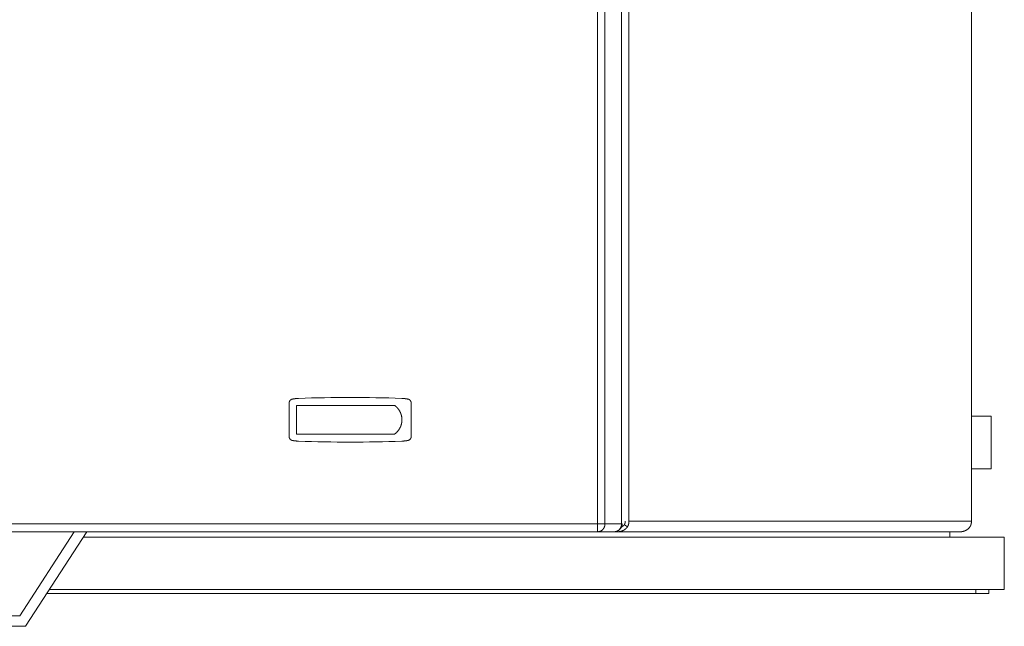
# Model space of a CAD drawing. Extents: x 0 to 59450, y 0 to 42050.
# Tile 226 of 256: x 38082 to 38833, y 30020 to 30482. Entities that reach past the tile are written whole.
import ezdxf

# ---------------------------------------------------------------- set-up
doc = ezdxf.new("R2010")
doc.units = 0
doc.header["$LTSCALE"] = 20
doc.header["$MEASUREMENT"] = 0
doc.layers.get('0').update_dxf_attribs({"linetype": 'CONTINUOUS'})

msp = doc.modelspace()

# ---------------------------------------------------------------- linework, layer by layer
at = {"color": 3, "linetype": 'Continuous', "lineweight": 13}
for p, q in [((38522.841, 30097.504), (38522.841, 30941.504)), ((38528.443, 30097.504), (38528.443, 30941.504)), ((38541.11, 30941.504), (38541.11, 30097.504)), ((38546.739, 30099.504), (38546.739, 30941.504)), ((38807.767, 30649.504), (38807.767, 30099.504)), ((38287.739, 30189.577), (38287.739, 30164.004)), ((38290.157, 30192.52), (38290.076, 30192.503)), ((38294.399, 30193.028), (38294.292, 30193.024)), ((38294.938, 30193.077), (38294.4, 30193.028)), ((38373.54, 30193.077), (38374.078, 30193.028)), ((38378.321, 30192.521), (38378.216, 30192.542)), ((38380.739, 30189.577), (38380.738, 30189.66)), ((38380.739, 30164.004), (38380.739, 30189.577)), ((38293.239, 30165.791), (38293.239, 30187.791)), ((38293.239, 30187.791), (38368.114, 30187.791)), ((38368.113, 30187.792), (38368.371, 30187.592)), ((38373.709, 30176.79), (38373.705, 30176.465)), ((38822.884, 30179.504), (38807.767, 30179.504)), ((38822.884, 30179.504), (38822.884, 30139.504)), ((38287.739, 30164.004), (38287.74, 30163.921)), ((38290.157, 30161.06), (38290.262, 30161.04)), ((38293.239, 30165.791), (38368.114, 30165.791)), ((38294.938, 30160.505), (38294.4, 30160.553)), ((38373.54, 30160.505), (38374.078, 30160.553)), ((38374.079, 30160.553), (38374.186, 30160.558)), ((38380.739, 30164.004), (38380.738, 30163.921)), ((38807.767, 30139.504), (38822.884, 30139.504)), ((38807.767, 30099.504), (38546.739, 30099.504)), ((38807.765, 30099.505), (38807.764, 30099.357)), ((36780.239, 30097.504), (38522.841, 30097.504)), ((38522.841, 30097.504), (38528.443, 30097.504)), ((38522.841, 30091.504), (38522.841, 30097.504)), ((38528.442, 30097.504), (38528.436, 30097.218)), ((38541.11, 30097.504), (38528.443, 30097.504)), ((38538.17, 30091.504), (38538.17, 30092.126)), ((38541.023, 30095.139), (38541.086, 30095.17)), ((38541.11, 30097.504), (38541.509, 30097.504)), ((38545.598, 30095.254), (38543.225, 30096.848)), ((38543.226, 30096.848), (38543.275, 30096.932)), ((38545.597, 30095.256), (38545.669, 30095.381)), ((38806.627, 30095.256), (38806.492, 30095.078)), ((38522.841, 30091.504), (36780.239, 30091.504)), ((38082.382, 30027.504), (38123.944, 30091.504)), ((38133.483, 30091.504), (38086.726, 30019.504)), ((38832.795, 30087.504), (38130.885, 30087.504)), ((38535.509, 30091.504), (38522.841, 30091.504)), ((38535.509, 30091.503), (38535.795, 30091.51)), ((38535.509, 30091.503), (38535.776, 30091.51)), ((38535.509, 30091.504), (38538.17, 30091.504)), ((38538.17, 30091.504), (38799.197, 30091.504)), ((38538.171, 30091.503), (38538.389, 30091.506)), ((38791.175, 30087.505), (38791.175, 30091.505)), ((38832.795, 30047.504), (38832.795, 30087.504)), ((38832.795, 30047.504), (38104.909, 30047.504)), ((38810.97, 30044.504), (38810.97, 30047.504)), ((38820.97, 30044.504), (38820.97, 30047.504)), ((38810.97, 30044.504), (38102.959, 30044.504)), ((38820.97, 30044.504), (38810.97, 30044.504)), ((37983.376, 30027.504), (38082.382, 30027.504)), ((38086.726, 30019.504), (37983.376, 30019.504))]:
    msp.add_line(p, q, dxfattribs=at)
for centre, radius, start, end in [((38293.876, 30189.382), 6.14, 176.432268, 178.179164), ((38290.041, 30189.678), 2.295, 174.281267, 177.844932), ((38290.35, 30189.653), 2.604, 172.359244, 174.401394), ((38296.27, 30188.569), 8.621, 169.971781, 170.452641), ((38290.927, 30189.514), 3.195, 168.548651, 169.98326), ((38290.335, 30189.672), 2.583, 167.46879, 169.357002), ((38290.764, 30189.571), 3.024, 165.794067, 167.369877), ((38291.024, 30189.492), 3.296, 164.149137, 165.57366), ((38290.833, 30189.545), 3.098, 162.604827, 164.129807), ((38290.759, 30189.576), 3.018, 161.174965, 162.744202), ((38290.813, 30189.55), 3.077, 159.502029, 161.041103), ((38290.832, 30189.549), 3.096, 158.078799, 159.607032), ((38290.805, 30189.553), 3.069, 156.422601, 157.963955), ((38290.789, 30189.565), 3.05, 154.959364, 156.509135), ((38290.781, 30189.565), 3.042, 153.341731, 154.895247), ((38290.774, 30189.571), 3.033, 151.81721, 153.376766), ((38290.752, 30189.579), 3.01, 150.194343, 151.763943), ((38290.737, 30189.591), 2.992, 148.663939, 150.242879), ((38290.72, 30189.599), 2.972, 147.03782, 148.627335), ((38290.702, 30189.616), 2.949, 145.528324, 147.130098), ((38290.674, 30189.63), 2.917, 143.822745, 145.441357), ((38290.662, 30189.641), 2.901, 142.233526, 143.859677), ((38290.663, 30189.639), 2.903, 140.592283, 142.218417), ((38290.673, 30189.631), 2.916, 138.966588, 140.5852), ((38290.697, 30189.609), 2.949, 137.346194, 138.948035), ((38290.712, 30189.596), 2.968, 135.779995, 137.369495), ((38290.726, 30189.576), 2.992, 134.112368, 135.691077), ((38290.736, 30189.567), 3.006, 132.542054, 134.111721), ((38290.75, 30189.547), 3.03, 130.928308, 132.4887), ((38290.762, 30189.539), 3.044, 129.455636, 131.008926), ((38290.764, 30189.526), 3.055, 127.777892, 129.324737), ((38290.775, 30189.521), 3.066, 126.348761, 127.890946), ((38290.776, 30189.512), 3.074, 124.711998, 126.250364), ((38290.779, 30189.507), 3.08, 123.172202, 124.708329), ((38290.778, 30189.505), 3.081, 121.61315, 123.148206), ((38290.781, 30189.508), 3.08, 120.148483, 121.683776), ((38290.776, 30189.504), 3.081, 118.49486, 120.031827), ((38290.776, 30189.514), 3.071, 117.03721, 118.576873), ((38290.771, 30189.519), 3.065, 115.451815, 116.995834), ((38290.767, 30189.53), 3.053, 113.927846, 115.477014), ((38290.759, 30189.543), 3.038, 112.338345, 113.894743), ((38290.757, 30189.555), 3.027, 110.813494, 112.377127), ((38290.748, 30189.57), 3.009, 109.185125, 110.757373), ((38290.743, 30189.591), 2.987, 107.643454, 109.226443), ((38290.733, 30189.621), 2.956, 106.032379, 107.632076), ((38290.73, 30189.633), 2.944, 104.446152, 106.051904), ((38290.732, 30189.617), 2.959, 102.799529, 104.397201), ((38296.039, 30162.79), 30.306, 92.081634, 101.19195), ((38301.686, 30132.836), 60.788, 100.704332, 100.932813), ((38294.676, 30170.297), 22.677, 100.414362, 100.881998), ((38295.138, 30167.842), 25.175, 100.163762, 100.437407), ((38304.124, 30115.517), 78.266, 99.810573, 99.879078), ((38295.961, 30162.793), 30.29, 99.637494, 99.833254), ((38295.054, 30168.519), 24.494, 99.529841, 99.787766), ((38295.683, 30164.683), 28.381, 99.283589, 99.50131), ((38296.012, 30162.472), 30.616, 99.025325, 99.223586), ((38295.73, 30164.346), 28.721, 98.843864, 99.056723), ((38295.593, 30165.116), 27.939, 98.587519, 98.807218), ((38295.686, 30164.718), 28.346, 98.438527, 98.65478), ((38295.68, 30164.619), 28.444, 98.181822, 98.396987), ((38295.64, 30164.855), 28.204, 97.95328, 98.17056), ((38295.619, 30165.032), 28.026, 97.740378, 97.958925), ((38295.638, 30165.104), 27.957, 97.580805, 97.79981), ((38295.603, 30165.167), 27.89, 97.307744, 97.527342), ((38295.59, 30165.274), 27.782, 97.08784, 97.308389), ((38295.58, 30165.386), 27.67, 96.874729, 97.096072), ((38295.545, 30165.474), 27.578, 96.601887, 96.824047), ((38295.563, 30165.578), 27.477, 96.441822, 96.664726), ((38295.555, 30165.67), 27.385, 96.222392, 96.44616), ((38295.523, 30165.774), 27.278, 95.955654, 96.180187), ((38295.517, 30165.863), 27.189, 95.736486, 95.961877), ((38295.513, 30165.965), 27.087, 95.522863, 95.749019), ((38295.508, 30166.078), 26.974, 95.309031, 95.536055), ((38295.505, 30166.154), 26.898, 95.090233, 95.318027), ((38295.477, 30166.266), 26.784, 94.822904, 95.051572), ((38295.476, 30166.34), 26.711, 94.604437, 94.833878), ((38295.475, 30166.449), 26.602, 94.390398, 94.620711), ((38295.45, 30166.547), 26.502, 94.122826, 94.353923), ((38295.451, 30166.633), 26.416, 93.904738, 94.136738), ((38295.453, 30166.726), 26.324, 93.690569, 93.923324), ((38295.431, 30166.798), 26.25, 93.419474, 93.653032), ((38295.458, 30166.929), 26.121, 93.261826, 93.496277), ((38295.411, 30167.046), 26.002, 92.937187, 93.172858), ((38295.443, 30167.091), 25.959, 92.776498, 93.012527), ((38295.431, 30167.026), 26.023, 92.506637, 92.742248), ((38334.239, 29111.791), 1082, 87.918425, 92.081575), ((38372.439, 30162.791), 30.306, 78.808052, 87.918442), ((38371.714, 30139.252), 53.829, 87.223332, 87.481409), ((38373.414, 30172.924), 20.114, 86.887829, 87.41518), ((38373.286, 30170.412), 22.628, 86.604542, 86.908873), ((38369.821, 30118.707), 74.45, 86.227275, 86.299308), ((38372.923, 30165.317), 27.737, 86.071631, 86.285494), ((38373.312, 30170.608), 22.431, 85.854994, 86.13666), ((38373.035, 30166.749), 26.3, 85.626551, 85.861396), ((38372.847, 30164.363), 28.694, 85.404256, 85.615969), ((38372.97, 30166.029), 27.022, 85.154505, 85.380665), ((38373.035, 30166.587), 26.461, 84.960508, 85.192617), ((38372.959, 30166.004), 27.049, 84.682606, 84.909133), ((38372.933, 30165.688), 27.366, 84.465572, 84.689342), ((38372.943, 30165.769), 27.284, 84.246635, 84.470948), ((38372.945, 30165.709), 27.343, 84.038758, 84.262879), ((38372.933, 30165.569), 27.484, 83.820655, 84.043504), ((38372.898, 30165.444), 27.613, 83.554761, 83.776687), ((38372.916, 30165.366), 27.687, 83.389384, 83.610575), ((38372.882, 30165.292), 27.766, 83.117266, 83.337748), ((38372.871, 30165.142), 27.915, 82.911311, 83.130913), ((38372.861, 30165.085), 27.973, 82.685746, 82.904586), ((38372.848, 30164.939), 28.119, 82.480366, 82.698376), ((38372.836, 30164.883), 28.176, 82.254198, 82.47147), ((38372.796, 30164.735), 28.329, 81.996404, 82.21284), ((38372.809, 30164.677), 28.384, 81.82271, 82.03841), ((38372.792, 30164.554), 28.508, 81.610884, 81.82576), ((38372.777, 30164.443), 28.621, 81.399239, 81.613386), ((38372.732, 30164.345), 28.725, 81.126808, 81.340137), ((38372.742, 30164.259), 28.808, 80.96008, 81.172688), ((38372.723, 30164.161), 28.907, 80.740289, 80.952093), ((38372.704, 30164.047), 29.023, 80.529038, 80.740122), ((38372.682, 30163.917), 29.154, 80.318095, 80.528359), ((38372.662, 30163.833), 29.241, 80.09824, 80.307821), ((38372.641, 30163.743), 29.334, 79.878278, 80.087139), ((38372.644, 30163.641), 29.433, 79.710985, 79.919053), ((38372.584, 30163.473), 29.609, 79.447934, 79.654936), ((38372.598, 30163.436), 29.643, 79.280296, 79.486977), ((38372.601, 30163.49), 29.589, 79.059549, 79.26656), ((38376.936, 30186.539), 6.14, 75.21651, 76.963406), ((38377.974, 30190.242), 2.295, 73.110918, 76.674583), ((38377.888, 30189.947), 2.603, 71.149535, 73.191685), ((38375.677, 30184.342), 8.626, 68.79593, 69.276791), ((38377.644, 30189.406), 3.194, 67.40145, 68.836059), ((38377.909, 30189.956), 2.584, 66.254877, 68.14309), ((38377.729, 30189.551), 3.026, 64.648501, 66.224311), ((38377.598, 30189.316), 3.295, 62.910336, 64.33486), ((38377.692, 30189.492), 3.096, 61.459537, 62.984517), ((38377.729, 30189.555), 3.023, 59.925491, 61.494729), ((38377.701, 30189.511), 3.075, 58.349968, 59.889042), ((38377.692, 30189.497), 3.091, 56.81799, 58.346223), ((38377.705, 30189.515), 3.069, 55.289057, 56.830411), ((38377.715, 30189.53), 3.051, 53.743934, 55.293704), ((38377.716, 30189.539), 3.044, 52.103389, 53.656905), ((38377.73, 30189.545), 3.03, 50.668908, 52.228464), ((38377.736, 30189.563), 3.012, 48.982919, 50.552519), ((38377.752, 30189.573), 2.994, 47.502026, 49.080966), ((38377.768, 30189.594), 2.968, 45.878355, 47.467869), ((38377.782, 30189.607), 2.949, 44.29739, 45.899165), ((38377.805, 30189.633), 2.915, 42.615949, 44.234561), ((38377.814, 30189.638), 2.904, 41.03981, 42.665961), ((38377.815, 30189.639), 2.903, 39.411039, 41.037173), ((38377.804, 30189.631), 2.917, 37.785344, 39.403956), ((38377.781, 30189.615), 2.945, 36.152479, 37.754319), ((38377.76, 30189.599), 2.971, 34.573199, 36.162699), ((38377.74, 30189.592), 2.992, 32.881434, 34.460144), ((38377.726, 30189.579), 3.01, 31.382589, 32.952256), ((38377.71, 30189.573), 3.027, 29.766395, 31.326787), ((38377.699, 30189.564), 3.041, 28.244212, 29.797502), ((38377.682, 30189.559), 3.058, 26.62959, 28.176434), ((38377.677, 30189.556), 3.064, 25.110419, 26.652604), ((38377.668, 30189.556), 3.072, 23.496568, 25.034933), ((38377.664, 30189.549), 3.079, 22.038658, 23.574785), ((38377.659, 30189.554), 3.082, 20.389557, 21.924612), ((38377.658, 30189.548), 3.085, 18.960787, 20.49608), ((38377.666, 30189.556), 3.075, 17.314962, 18.851929), ((38377.666, 30189.554), 3.075, 15.823162, 17.362825), ((38377.678, 30189.558), 3.062, 14.2578, 15.801819), ((38377.686, 30189.559), 3.055, 12.740038, 14.289207), ((38377.7, 30189.562), 3.04, 11.1712, 12.727597), ((38377.715, 30189.565), 3.025, 9.616144, 11.179776), ((38377.73, 30189.57), 3.009, 7.991694, 9.563941), ((38377.751, 30189.571), 2.988, 6.445428, 8.028416), ((38377.784, 30189.576), 2.955, 4.834728, 6.434425), ((38377.795, 30189.576), 2.944, 3.228315, 4.834066), ((38377.781, 30189.576), 2.958, 1.633382, 3.231054), ((38359.235, 30176.016), 14.748, 50.45508, 51.719335), ((38359.32, 30176.142), 14.596, 49.123363, 50.397702), ((38359.366, 30176.188), 14.531, 47.864173, 49.141871), ((38359.365, 30176.199), 14.523, 46.556899, 47.831915), ((38359.39, 30176.217), 14.493, 45.304488, 46.579659), ((38359.413, 30176.247), 14.456, 44.009663, 45.285477), ((38359.44, 30176.272), 14.419, 42.734998, 44.012011), ((38359.46, 30176.3), 14.385, 41.429453, 42.706963), ((38359.491, 30176.321), 14.348, 40.169472, 41.448386), ((38359.51, 30176.349), 14.316, 38.85359, 40.133631), ((38359.547, 30176.372), 14.272, 37.592902, 38.874749), ((38359.568, 30176.403), 14.236, 36.264093, 37.547569), ((38359.607, 30176.424), 14.193, 35.003599, 36.289261), ((38359.631, 30176.448), 14.159, 33.690294, 34.978118), ((38359.671, 30176.475), 14.111, 32.399828, 33.690232), ((38359.697, 30176.502), 14.075, 31.072026, 32.365138), ((38359.738, 30176.52), 14.03, 29.795554, 31.091597), ((38359.771, 30176.545), 13.99, 28.476936, 29.77613), ((38359.808, 30176.565), 13.947, 27.174588, 28.477157), ((38359.845, 30176.596), 13.9, 25.822894, 27.129347), ((38359.884, 30176.607), 13.861, 24.543336, 25.853136), ((38359.917, 30176.635), 13.819, 23.180967, 24.494204), ((38359.958, 30176.647), 13.776, 21.884343, 23.20241), ((38360.021, 30176.683), 13.704, 20.51779, 21.842802), ((38360.027, 30176.678), 13.701, 19.218337, 20.544037), ((38359.988, 30176.674), 13.738, 17.859601, 19.181755), ((38360.125, 30176.72), 13.594, 16.515934, 17.854056), ((38360.404, 30176.813), 13.3, 15.101532, 16.472778), ((38360.105, 30176.714), 13.615, 13.841491, 15.176926), ((38359.257, 30176.51), 14.487, 12.571252, 13.820456), ((38360.426, 30176.816), 13.279, 10.994243, 12.380883), ((38360.319, 30176.807), 13.392, 347.549961, 348.913461), ((38362.334, 30177.202), 11.333, 9.252602, 10.918486), ((38360.344, 30176.795), 13.365, 348.94168, 350.310607), ((38359.65, 30176.603), 14.079, 8.640438, 9.901039), ((38360.36, 30176.795), 13.35, 350.299298, 351.671608), ((38335.354, 30172.846), 38.664, 8.320907, 8.736584), ((38360.369, 30176.79), 13.341, 351.690065, 353.066294), ((38362.178, 30177.115), 11.509, 4.815473, 6.615175), ((38360.385, 30176.795), 13.325, 353.034434, 354.415226), ((38363.412, 30177.198), 10.273, 1.813494, 4.932664), ((38360.437, 30176.78), 13.272, 354.458639, 355.848551), ((38360.374, 30176.794), 13.336, 355.807696, 357.194642), ((38345.948, 30176.037), 27.771, 1.553174, 3.06797), ((38360.192, 30176.787), 13.517, 357.260317, 358.632441), ((38361.688, 30174.992), 11.192, 308.690256, 311.568186), ((38360.861, 30175.958), 12.464, 311.466637, 313.137984), ((38340.831, 30195.744), 40.613, 314.671727, 315.069861), ((38358.899, 30177.749), 15.112, 314.993718, 316.175808), ((38361.122, 30175.788), 12.151, 315.587699, 317.15063), ((38359.66, 30177.131), 14.137, 317.190257, 318.500765), ((38358.739, 30177.877), 15.32, 318.69512, 319.883187), ((38359.486, 30177.248), 14.344, 319.881238, 321.155906), ((38359.807, 30177.012), 13.946, 321.082992, 322.397348), ((38359.624, 30177.142), 14.17, 322.431096, 323.721376), ((38359.576, 30177.174), 14.228, 323.731468, 325.013206), ((38359.676, 30177.101), 14.104, 325.024361, 326.316656), ((38359.744, 30177.063), 14.026, 326.290634, 327.589087), ((38359.755, 30177.044), 14.007, 327.631741, 328.931096), ((38359.796, 30177.029), 13.965, 328.896401, 330.198147), ((38359.835, 30177), 13.916, 330.220419, 331.526515), ((38359.883, 30176.979), 13.864, 331.510703, 332.820678), ((38359.92, 30176.95), 13.817, 332.858855, 334.172781), ((38359.959, 30176.939), 13.777, 334.142891, 335.460636), ((38360.004, 30176.907), 13.724, 335.501252, 336.823577), ((38360.042, 30176.901), 13.686, 336.786472, 338.112909), ((38360.086, 30176.874), 13.635, 338.147534, 339.478806), ((38360.121, 30176.868), 13.6, 339.451072, 340.786554), ((38360.163, 30176.847), 13.554, 340.814776, 342.155347), ((38360.199, 30176.841), 13.518, 342.131922, 343.476746), ((38360.237, 30176.824), 13.476, 343.498539, 344.848606), ((38360.263, 30176.819), 13.45, 344.84077, 346.194998), ((38360.296, 30176.807), 13.415, 346.209632, 347.56907), ((38290.7, 30164.006), 2.961, 181.630434, 183.228113), ((38290.683, 30164.005), 2.944, 183.228311, 184.83407), ((38290.694, 30164.006), 2.955, 184.834725, 186.434428), ((38290.727, 30164.01), 2.988, 186.445425, 188.028419), ((38290.748, 30164.011), 3.009, 187.991692, 189.563943), ((38290.763, 30164.016), 3.025, 189.616142, 191.179777), ((38290.775, 30164.019), 3.037, 191.185579, 192.741978), ((38290.792, 30164.023), 3.055, 192.740038, 194.289207), ((38290.804, 30164.023), 3.066, 194.239816, 195.783836), ((38290.809, 30164.028), 3.072, 195.842984, 197.382647), ((38290.816, 30164.025), 3.078, 197.293423, 198.830389), ((38290.816, 30164.034), 3.081, 198.984216, 200.519507), ((38290.819, 30164.027), 3.082, 200.389558, 201.924611), ((38290.815, 30164.032), 3.079, 202.038659, 203.574784), ((38290.814, 30164.025), 3.076, 203.468055, 205.006417), ((38290.801, 30164.026), 3.064, 205.11042, 206.652602), ((38290.792, 30164.022), 3.055, 206.661565, 208.208406), ((38290.783, 30164.017), 3.045, 208.210538, 209.763825), ((38290.768, 30164.009), 3.027, 209.766396, 211.326785), ((38290.752, 30164.002), 3.01, 211.382591, 212.952254), ((38290.735, 30163.989), 2.989, 212.920012, 214.498719), ((38290.718, 30163.982), 2.971, 214.5732, 216.162698), ((38290.701, 30163.967), 2.948, 216.110688, 217.712527), ((38290.674, 30163.95), 2.917, 217.785344, 219.403956), ((38290.663, 30163.942), 2.903, 219.411039, 221.037173), ((38290.661, 30163.943), 2.902, 221.086228, 222.71238), ((38290.673, 30163.948), 2.915, 222.615949, 224.234561), ((38290.696, 30163.975), 2.949, 224.297389, 225.899165), ((38290.713, 30163.987), 2.971, 225.827778, 227.417295), ((38290.726, 30164.008), 2.994, 227.502025, 229.080968), ((38290.738, 30164.018), 3.01, 229.035964, 230.605568), ((38290.752, 30164.036), 3.032, 230.614618, 232.174177), ((38290.758, 30164.042), 3.041, 232.158791, 233.71231), ((38290.763, 30164.051), 3.051, 233.743932, 235.293706), ((38290.777, 30164.066), 3.071, 235.231525, 236.772883), ((38290.786, 30164.084), 3.091, 236.817988, 238.346224), ((38290.777, 30164.071), 3.075, 238.349967, 239.889043), ((38290.746, 30164.026), 3.021, 239.985889, 241.555129), ((38290.789, 30164.089), 3.098, 241.398047, 242.923029), ((38290.876, 30164.265), 3.294, 242.973021, 244.397546), ((38290.752, 30164.03), 3.028, 244.585924, 246.161734), ((38290.566, 30163.626), 2.583, 246.316933, 248.205145), ((38290.834, 30164.176), 3.194, 247.40145, 248.836058), ((38292.813, 30169.239), 8.63, 248.722058, 249.202919), ((38290.587, 30163.634), 2.602, 251.20836, 253.250507), ((38290.506, 30163.339), 2.296, 253.072176, 256.63583), ((38291.538, 30167.043), 6.139, 255.246228, 256.993118), ((38296.039, 30190.79), 30.306, 258.80805, 267.91845), ((38295.852, 30189.957), 29.453, 259.059069, 259.26704), ((38295.883, 30189.985), 29.485, 259.217238, 259.424868), ((38295.842, 30189.949), 29.443, 259.490469, 259.698414), ((38295.838, 30189.809), 29.305, 259.657761, 259.866773), ((38295.814, 30189.709), 29.202, 259.877806, 260.087611), ((38295.794, 30189.592), 29.083, 260.088646, 260.299169), ((38295.774, 30189.509), 28.998, 260.308708, 260.519911), ((38295.78, 30189.408), 28.9, 260.475707, 260.687728), ((38295.735, 30189.295), 28.78, 260.739822, 260.95256), ((38295.716, 30189.198), 28.682, 260.959614, 261.173154), ((38295.727, 30189.114), 28.6, 261.126344, 261.340601), ((38295.683, 30188.99), 28.471, 261.390857, 261.605931), ((38295.668, 30188.906), 28.386, 261.610422, 261.826222), ((38295.679, 30188.811), 28.294, 261.776737, 261.993358), ((38295.64, 30188.702), 28.18, 262.041671, 262.259025), ((38295.626, 30188.581), 28.058, 262.253741, 262.471927), ((38295.615, 30188.5), 27.976, 262.472996, 262.691918), ((38295.603, 30188.408), 27.883, 262.692011, 262.91176), ((38295.593, 30188.299), 27.775, 262.904346, 263.124853), ((38295.582, 30188.203), 27.678, 263.123133, 263.344517), ((38295.575, 30188.104), 27.578, 263.335682, 263.55777), ((38295.542, 30188.027), 27.499, 263.607563, 263.830384), ((38295.534, 30187.904), 27.375, 263.82021, 264.043949), ((38295.547, 30187.764), 27.238, 263.985029, 264.210038), ((38295.524, 30187.731), 27.203, 264.251462, 264.476656), ((38295.51, 30187.788), 27.257, 264.518509, 264.743151), ((38295.509, 30187.474), 26.945, 264.682169, 264.909571), ((38295.434, 30186.894), 26.36, 264.960064, 265.193061), ((38295.5, 30187.45), 26.92, 265.154076, 265.381093), ((38295.623, 30189.139), 28.613, 265.408085, 265.620592), ((38295.436, 30186.71), 26.178, 265.622165, 265.857885), ((38295.14, 30182.911), 22.367, 265.909889, 266.192595), ((38295.549, 30188.165), 27.636, 266.071242, 266.285883), ((38298.64, 30234.694), 74.269, 266.231134, 266.303419), ((38295.169, 30183.088), 22.546, 266.651589, 266.957019), ((38295.06, 30180.598), 20.054, 266.888434, 267.417649), ((38296.756, 30214.19), 53.688, 267.225069, 267.484034), ((38334.239, 31241.791), 1082, 267.91842, 272.08158), ((38349.312, 30189.469), 30.235, 308.448237, 309.846458), ((38372.439, 30190.791), 30.306, 272.0816, 281.19195), ((38373.076, 30186.444), 25.91, 272.455153, 272.691566), ((38373.064, 30186.405), 25.871, 272.722591, 272.959407), ((38373.048, 30186.426), 25.894, 272.993199, 273.229646), ((38373.049, 30186.567), 26.034, 273.207925, 273.443149), ((38373.053, 30186.673), 26.139, 273.422396, 273.656722), ((38373.056, 30186.77), 26.236, 273.636724, 273.87024), ((38373.033, 30186.838), 26.306, 273.90812, 274.140875), ((38373.009, 30186.949), 26.418, 274.175902, 274.407749), ((38373.035, 30187.047), 26.514, 274.336606, 274.567661), ((38373.009, 30187.157), 26.625, 274.604069, 274.834246), ((38373.008, 30187.231), 26.699, 274.822538, 275.051937), ((38372.98, 30187.317), 26.788, 275.094734, 275.323254), ((38373.003, 30187.443), 26.911, 275.250286, 275.478029), ((38372.974, 30187.506), 26.977, 275.527773, 275.754644), ((38372.97, 30187.634), 27.104, 275.736132, 275.962231), ((38372.938, 30187.723), 27.196, 276.008595, 276.233831), ((38372.958, 30187.827), 27.297, 276.168794, 276.393259), ((38372.924, 30187.919), 27.392, 276.441476, 276.665072), ((38372.917, 30187.997), 27.471, 276.661069, 276.883916), ((38372.934, 30188.137), 27.608, 276.814716, 277.036739), ((38372.899, 30188.197), 27.672, 277.094221, 277.315447), ((38372.859, 30188.356), 27.834, 277.353592, 277.573861), ((38372.877, 30188.393), 27.869, 277.527331, 277.747002), ((38372.871, 30188.492), 27.967, 277.732734, 277.951943), ((38372.849, 30188.616), 28.093, 277.960472, 278.178408), ((38372.784, 30188.905), 28.389, 278.226796, 278.442608), ((38372.831, 30188.779), 28.258, 278.385238, 278.602138), ((38372.872, 30188.383), 27.86, 278.64005, 278.860406), ((38372.761, 30189.151), 28.636, 278.843548, 279.057039), ((38372.451, 30191.049), 30.559, 279.069806, 279.268652), ((38372.835, 30188.79), 28.267, 279.239475, 279.45784), ((38373.437, 30185.013), 24.443, 279.520747, 279.779439), ((38372.503, 30190.731), 30.236, 279.682363, 279.878692), ((38364.39, 30237.862), 78.061, 279.810483, 279.879168), ((38373.354, 30185.666), 25.101, 280.163357, 280.437812), ((38373.802, 30183.231), 22.625, 280.438361, 280.907373), ((38366.825, 30220.601), 60.64, 280.699572, 280.928705), ((38376.94, 30167.042), 6.139, 283.006879, 284.753775), ((38377.972, 30163.339), 2.296, 283.364165, 286.92783), ((38377.891, 30163.634), 2.602, 286.749491, 288.791641), ((38375.665, 30169.239), 8.63, 290.797081, 291.277941), ((38377.644, 30164.176), 3.194, 291.163941, 292.59855), ((38377.912, 30163.626), 2.583, 291.794855, 293.683068), ((38377.726, 30164.03), 3.028, 293.838266, 295.414076), ((38377.602, 30164.265), 3.294, 295.602455, 297.026978), ((38377.689, 30164.089), 3.098, 297.076972, 298.601952), ((38377.733, 30164.026), 3.021, 298.444872, 300.01411), ((38377.701, 30164.071), 3.075, 300.110958, 301.650032), ((38377.692, 30164.084), 3.091, 301.653777, 303.18201), ((38377.701, 30164.066), 3.071, 303.227119, 304.768473), ((38377.715, 30164.051), 3.051, 304.706296, 306.256066), ((38377.72, 30164.042), 3.041, 306.287692, 307.841208), ((38377.726, 30164.036), 3.032, 307.825824, 309.38538), ((38377.74, 30164.018), 3.01, 309.394434, 310.964034), ((38377.752, 30164.008), 2.994, 310.919034, 312.497974), ((38377.765, 30163.987), 2.971, 312.582706, 314.17222), ((38377.782, 30163.975), 2.949, 314.100835, 315.70261), ((38377.805, 30163.948), 2.915, 315.765439, 317.384051), ((38377.817, 30163.943), 2.902, 317.287621, 318.913772), ((38377.815, 30163.942), 2.903, 318.962827, 320.588961), ((38377.804, 30163.95), 2.917, 320.596044, 322.214656), ((38377.777, 30163.967), 2.948, 322.287472, 323.889313), ((38377.76, 30163.982), 2.971, 323.837301, 325.426801), ((38377.743, 30163.989), 2.989, 325.50128, 327.079989), ((38377.726, 30164.002), 3.01, 327.047744, 328.617411), ((38377.71, 30164.009), 3.027, 328.673213, 330.233605), ((38377.695, 30164.017), 3.045, 330.236174, 331.789463), ((38377.686, 30164.022), 3.055, 331.791592, 333.338437), ((38377.677, 30164.026), 3.064, 333.347396, 334.889581), ((38377.665, 30164.025), 3.076, 334.993581, 336.531947), ((38377.664, 30164.032), 3.079, 336.425215, 337.961342), ((38377.659, 30164.027), 3.082, 338.075388, 339.610443), ((38377.662, 30164.034), 3.081, 339.480492, 341.015785), ((38377.662, 30164.025), 3.078, 341.16961, 342.706577), ((38377.67, 30164.028), 3.072, 342.617353, 344.157017), ((38377.674, 30164.023), 3.066, 344.216164, 345.760184), ((38377.686, 30164.023), 3.055, 345.710794, 347.259962), ((38377.703, 30164.019), 3.037, 347.258023, 348.81442), ((38377.715, 30164.016), 3.025, 348.820224, 350.383856), ((38377.73, 30164.011), 3.009, 350.436059, 352.008306), ((38377.751, 30164.01), 2.988, 351.971584, 353.554572), ((38377.784, 30164.006), 2.955, 353.565575, 355.165272), ((38377.795, 30164.005), 2.944, 355.165934, 356.771685), ((38377.778, 30164.006), 2.961, 356.771891, 358.369563), ((38539.265, 30099.423), 4.67, 355.527915, 356.743968), ((38539.746, 30099.401), 4.189, 356.67028, 358.734844), ((38532.976, 30099.707), 10.964, 357.918607, 358.946354), ((38540.089, 30099.32), 6.642, 356.485982, 358.700878), ((38529.076, 30099.842), 17.666, 357.817008, 358.905939), ((38799.136, 30099.505), 8.629, 357.054058, 358.038981), ((38799.213, 30099.499), 8.552, 358.059744, 359.050899), ((38523.162, 30095.689), 4.143, 274.081518, 280.683025), ((38523.078, 30096.205), 4.665, 280.519493, 284.44158), ((38520.781, 30102.517), 11.37, 287.71964, 289.022736), ((38522.704, 30096.995), 5.523, 288.835349, 291.816465), ((38523.114, 30096.252), 4.681, 290.542816, 294.307049), ((38522.816, 30096.883), 5.379, 294.431115, 297.68576), ((38522.583, 30097.253), 5.816, 298.024379, 301.031297), ((38522.693, 30097.055), 5.589, 301.108329, 304.287291), ((38522.728, 30097.037), 5.555, 304.097169, 307.334746), ((38522.628, 30097.149), 5.704, 307.448461, 310.624086), ((38522.556, 30097.232), 5.814, 310.627718, 313.762112), ((38522.513, 30097.261), 5.864, 313.872782, 316.998619), ((38522.472, 30097.307), 5.925, 316.944909, 320.049196), ((38522.396, 30097.353), 6.013, 320.179452, 323.246106), ((38522.342, 30097.395), 6.083, 323.229088, 326.262003), ((38522.272, 30097.428), 6.159, 326.372926, 329.364724), ((38522.223, 30097.457), 6.215, 329.360748, 332.318027), ((38522.151, 30097.479), 6.29, 332.44395, 335.353431), ((38522.111, 30097.499), 6.334, 335.338094, 338.208771), ((38522.03, 30097.515), 6.415, 338.345997, 341.159364), ((38522.018, 30097.521), 6.429, 341.150502, 343.931093), ((38521.99, 30097.515), 6.454, 344.042139, 346.780664), ((38521.929, 30097.529), 6.517, 346.791451, 349.471698), ((38521.74, 30097.545), 6.705, 349.627406, 352.194301), ((38521.931, 30097.519), 6.512, 352.197797, 354.800538), ((38522.369, 30097.483), 6.073, 354.757704, 357.497327), ((38535.467, 30097.002), 5.502, 278.92649, 281.859365), ((38535.466, 30097.786), 6.286, 278.343806, 281.087766), ((38535.475, 30096.879), 5.38, 282.043654, 285.094399), ((38535.478, 30097.625), 6.125, 281.267933, 284.12794), ((38535.476, 30096.876), 5.377, 285.090113, 288.190275), ((38535.485, 30097.594), 6.094, 284.13255, 287.047275), ((38535.456, 30096.908), 5.413, 288.285294, 291.412466), ((38535.473, 30097.597), 6.1, 287.148414, 290.098766), ((38535.438, 30096.961), 5.469, 291.384079, 294.522271), ((38535.467, 30097.618), 6.122, 290.084869, 293.058448), ((38535.423, 30096.968), 5.482, 294.631603, 297.804596), ((38535.468, 30097.583), 6.089, 293.179369, 296.200392), ((38535.405, 30097.014), 5.531, 297.757517, 300.938882), ((38535.47, 30097.586), 6.092, 296.172015, 299.218157), ((38535.378, 30097.039), 5.566, 301.045573, 304.242396), ((38535.467, 30097.564), 6.073, 299.339835, 302.419073), ((38535.35, 30097.091), 5.625, 304.178411, 307.370908), ((38535.47, 30097.569), 6.076, 302.378438, 305.474205), ((38535.316, 30097.122), 5.67, 307.454236, 310.648001), ((38535.47, 30097.55), 6.06, 305.579411, 308.697595), ((38535.283, 30097.169), 5.727, 310.587823, 313.770554), ((38535.246, 30097.197), 5.773, 313.842776, 317.018418), ((38538.172, 30100.829), 9.325, 276.664975, 277.989796), ((38535.476, 30097.548), 6.054, 308.658361, 311.788926), ((38538.17, 30100.807), 9.304, 278.023635, 279.348854), ((38535.203, 30097.25), 5.841, 316.926601, 320.075526), ((38535.482, 30097.525), 6.034, 311.887024, 315.033576), ((38538.179, 30100.786), 9.282, 279.309748, 280.635753), ((38535.135, 30097.299), 5.924, 320.139278, 323.250519), ((38535.486, 30097.532), 6.036, 314.964357, 318.108693), ((38535.12, 30097.315), 5.946, 323.209564, 326.313879), ((38538.174, 30100.772), 9.269, 280.685309, 282.011051), ((38535.467, 30097.537), 6.054, 318.196016, 321.325773), ((38535.141, 30097.295), 5.917, 326.361499, 329.480651), ((38538.181, 30100.757), 9.253, 281.986391, 283.312649), ((38535.503, 30097.51), 6.009, 321.308826, 324.455432), ((38535.012, 30097.396), 6.08, 329.282759, 332.30077), ((38538.178, 30100.744), 9.241, 283.351697, 284.677911), ((38535.575, 30097.45), 5.915, 324.526773, 327.711186), ((38534.682, 30097.566), 6.45, 332.324631, 335.142934), ((38538.182, 30100.732), 9.229, 284.668433, 285.995133), ((38535.01, 30097.383), 6.077, 335.411637, 338.424317), ((38535.5, 30097.52), 6.016, 327.528278, 330.631673), ((38535.646, 30097.122), 5.389, 338.510817, 341.951409), ((38538.18, 30100.723), 9.22, 286.023027, 287.349756), ((38535.229, 30097.667), 6.324, 330.674173, 333.590336), ((38534.676, 30097.579), 6.454, 340.76188, 343.454394), ((38528.024, 30099.597), 13.405, 343.285406, 344.455129), ((38535.592, 30097.452), 5.903, 333.889647, 337.025778), ((38538.191, 30100.714), 9.209, 287.304175, 288.631342), ((38535.51, 30097.224), 5.564, 347.337133, 350.839374), ((38536.049, 30097.153), 5.021, 350.651913, 356.473387), ((38536.246, 30097.164), 5.189, 337.137092, 340.740484), ((38528.379, 30098.13), 12.746, 354.212797, 357.185567), ((38538.236, 30101.023), 6.511, 295.96059, 296.57307), ((38538.182, 30100.707), 9.205, 288.700062, 290.027382), ((38535.365, 30097.613), 6.17, 339.499141, 342.335151), ((38538.224, 30101.021), 6.514, 296.674438, 297.287089), ((38538.24, 30101.02), 6.506, 297.168343, 297.781105), ((38529.095, 30099.65), 12.762, 342.166483, 343.402154), ((38538.228, 30101.017), 6.509, 297.885038, 298.498043), ((38536.204, 30097.236), 5.268, 346.469799, 350.1787), ((38538.234, 30101.016), 6.505, 298.456236, 299.069444), ((38538.189, 30100.702), 9.198, 289.996318, 291.324059), ((38536.749, 30097.157), 4.718, 350.001169, 356.202718), ((38538.231, 30101.015), 6.506, 299.103495, 299.716877), ((38538.236, 30101.014), 6.503, 299.67899, 300.292512), ((38529.598, 30098.133), 11.928, 353.799197, 356.977332), ((38538.232, 30101.012), 6.503, 300.33385, 300.947567), ((38538.19, 30100.696), 9.192, 291.332142, 292.660188), ((38538.236, 30101.013), 6.502, 300.909347, 301.523195), ((38538.231, 30101.013), 6.504, 301.563305, 302.17733), ((38538.225, 30101.013), 6.507, 302.216421, 302.830549), ((38538.189, 30100.695), 9.191, 292.669248, 293.997673), ((38538.238, 30101.013), 6.5, 302.735329, 303.349629), ((38538.222, 30101.015), 6.511, 303.455715, 304.070095), ((38538.234, 30101.015), 6.504, 303.984235, 304.598774), ((38538.227, 30101.019), 6.511, 304.634315, 305.248912), ((38538.186, 30100.692), 9.189, 294.019859, 295.348657), ((38538.22, 30101.018), 6.515, 305.301765, 305.916518), ((38538.23, 30101.022), 6.512, 305.826098, 306.44087), ((38538.212, 30101.022), 6.523, 306.562456, 307.17734), ((38538.186, 30100.693), 9.19, 295.346378, 296.67563), ((38538.222, 30101.027), 6.521, 307.086421, 307.701339), ((38538.213, 30101.028), 6.527, 307.754595, 308.369727), ((38538.221, 30101.033), 6.526, 308.293555, 308.908532), ((38538.185, 30100.69), 9.188, 296.689397, 298.019405), ((38538.199, 30101.039), 6.544, 309.02279, 309.637554), ((38538.209, 30101.04), 6.539, 309.560698, 310.175845), ((38538.206, 30101.034), 6.536, 310.233015, 310.849363), ((38538.201, 30101.051), 6.552, 310.781964, 311.396662), ((38538.18, 30100.696), 9.196, 298.029811, 299.359898), ((38538.162, 30101.084), 6.603, 311.46457, 312.075542), ((38538.196, 30101.052), 6.556, 312.042111, 312.658317), ((38538.273, 30100.966), 6.441, 312.673495, 313.302373), ((38538.176, 30100.701), 9.202, 299.365308, 300.695375), ((38538.156, 30101.094), 6.614, 313.280682, 313.891323), ((38537.85, 30101.411), 7.055, 313.900845, 314.470658), ((38538.229, 30101.007), 6.501, 314.577526, 315.206885), ((38538.886, 30100.358), 5.577, 315.184154, 315.935237), ((38538.179, 30100.703), 9.202, 300.672186, 302.003512), ((38537.929, 30101.319), 6.933, 315.722654, 316.291236), ((38529.596, 30109.343), 18.501, 316.162026, 316.354489), ((38538.8, 30100.455), 5.707, 317.148143, 317.952246), ((38539.239, 30100.067), 5.121, 317.882721, 319.265859), ((38538.175, 30100.692), 9.195, 302.064108, 303.398629), ((38532.75, 30105.828), 13.799, 318.724027, 319.397367), ((38538.165, 30100.721), 9.225, 303.347636, 304.678989), ((38538.761, 30099.454), 5.171, 330.806389, 331.882266), ((38538.803, 30099.431), 5.122, 331.888123, 332.972066), ((38538.805, 30099.431), 5.12, 332.962409, 334.045187), ((38538.771, 30099.444), 5.157, 334.07557, 335.149162), ((38538.122, 30100.77), 9.29, 304.726796, 306.050655), ((38538.76, 30099.453), 5.171, 335.113614, 336.181507), ((38538.741, 30099.458), 5.19, 336.218731, 337.280872), ((38538.74, 30099.464), 5.194, 337.225869, 338.283126), ((38538.711, 30099.469), 5.222, 338.345753, 339.396182), ((38538.155, 30100.724), 9.233, 306.053516, 307.389212), ((38538.71, 30099.474), 5.225, 339.344783, 340.390134), ((38538.694, 30099.478), 5.241, 340.412619, 341.451246), ((38538.682, 30099.483), 5.254, 341.440369, 342.473678), ((38538.662, 30099.487), 5.274, 342.497249, 343.523039), ((38538.661, 30099.49), 5.276, 343.496289, 344.517512), ((38538.658, 30099.49), 5.279, 344.529253, 345.544805), ((38538.248, 30100.592), 9.072, 307.425039, 308.789296), ((38538.638, 30099.496), 5.3, 345.528217, 346.536385), ((38538.6, 30099.504), 5.339, 346.550726, 347.546153), ((38538.632, 30099.497), 5.306, 347.540606, 348.538376), ((38538.698, 30099.482), 5.238, 348.563881, 349.572092), ((38538.588, 30099.508), 5.351, 349.506231, 350.483626), ((38538.271, 30099.561), 5.672, 350.482885, 351.39425), ((38538.667, 30099.49), 5.27, 351.517294, 352.508637), ((38539.351, 30099.397), 4.58, 352.546902, 353.706161), ((38538.371, 30099.547), 5.571, 353.271476, 354.163419), ((38530.822, 30100.331), 13.161, 354.11192, 354.452311), ((38538.102, 30100.798), 9.324, 308.697451, 310.022004), ((38537.688, 30101.283), 9.961, 310.055262, 311.290824), ((38538.183, 30100.672), 9.175, 311.481203, 312.847792), ((38539.065, 30099.712), 7.872, 312.890973, 314.525778), ((38537.778, 30101.173), 9.817, 313.90205, 315.135727), ((38525.731, 30113.219), 26.853, 315.051743, 315.460295), ((38538.948, 30099.891), 8.088, 317.084987, 318.83728), ((38539.565, 30099.371), 7.281, 318.724024, 321.74137), ((38530.015, 30107.437), 19.778, 320.524335, 321.983753), ((38538.617, 30099.348), 8.092, 330.646678, 331.676504), ((38538.534, 30099.393), 8.185, 331.673521, 332.694498), ((38538.474, 30099.423), 8.253, 332.695661, 333.712247), ((38538.479, 30099.418), 8.246, 333.7315, 334.751421), ((38538.461, 30099.428), 8.266, 334.7421, 335.762526), ((38538.433, 30099.435), 8.295, 335.796723, 336.816532), ((38538.415, 30099.449), 8.317, 336.775407, 337.794106), ((38538.393, 30099.452), 8.339, 337.836327, 338.855075), ((38538.373, 30099.462), 8.361, 338.839271, 339.857227), ((38538.354, 30099.465), 8.38, 339.881408, 340.89899), ((38538.336, 30099.475), 8.4, 340.876932, 341.893218), ((38538.31, 30099.478), 8.425, 341.929147, 342.944194), ((38538.299, 30099.484), 8.438, 342.922048, 343.936588), ((38538.295, 30099.481), 8.441, 343.963764, 344.978992), ((38538.264, 30099.494), 8.474, 344.952675, 345.964134), ((38538.201, 30099.505), 8.538, 345.994733, 346.998907), ((38538.252, 30099.495), 8.486, 346.98762, 347.998754), ((38538.38, 30099.462), 8.354, 348.03689, 349.066233), ((38538.175, 30099.512), 8.565, 348.995116, 349.994557), ((38537.635, 30099.605), 9.113, 350.010106, 350.943419), ((38538.315, 30099.477), 8.421, 351.074886, 352.100423), ((38539.464, 30099.312), 7.261, 352.141743, 353.357235), ((38537.797, 30099.578), 8.947, 352.900041, 353.826513), ((38524.132, 30101.08), 22.695, 353.766782, 354.096836), ((38539.32, 30099.357), 7.412, 355.272899, 356.565632), ((38796.65, 30117.588), 26.277, 278.008108, 278.420175), ((38799.09, 30101.226), 9.734, 278.317344, 279.545696), ((38799.49, 30099.363), 7.831, 278.915161, 280.539124), ((38799.242, 30100.632), 9.124, 280.615133, 281.974627), ((38799.05, 30101.39), 9.905, 282.148995, 283.379551), ((38799.191, 30100.786), 9.285, 283.3957, 284.714501), ((38799.261, 30100.555), 9.044, 284.65911, 286.017105), ((38799.215, 30100.711), 9.206, 286.024442, 287.355051), ((38799.197, 30100.77), 9.268, 287.355875, 288.675174), ((38799.209, 30100.711), 9.209, 288.717311, 290.044777), ((38799.22, 30100.689), 9.184, 290.031703, 291.36266), ((38799.214, 30100.697), 9.194, 291.373591, 292.702303), ((38799.215, 30100.702), 9.198, 292.687788, 294.015715), ((38799.209, 30100.695), 9.194, 294.064161, 295.393036), ((38799.214, 30100.696), 9.193, 295.368158, 296.697426), ((38799.211, 30100.696), 9.194, 296.712286, 298.041756), ((38799.21, 30100.701), 9.199, 298.032688, 299.362177), ((38799.204, 30100.702), 9.203, 299.392567, 300.722609), ((38799.198, 30100.71), 9.213, 300.725531, 302.055626), ((38799.196, 30100.713), 9.217, 302.055099, 303.38576), ((38799.19, 30100.725), 9.23, 303.379143, 304.709739), ((38799.179, 30100.73), 9.24, 304.747964, 306.079186), ((38799.171, 30100.745), 9.257, 306.063164, 307.394203), ((38799.16, 30100.752), 9.269, 307.423276, 308.754949), ((38799.15, 30100.771), 9.29, 308.730395, 310.061696), ((38799.133, 30100.78), 9.308, 310.105987, 311.437822), ((38799.121, 30100.802), 9.333, 311.405421, 312.736724), ((38799.102, 30100.813), 9.354, 312.770555, 314.102523), ((38799.081, 30100.84), 9.387, 314.083719, 315.414586), ((38799.051, 30100.858), 9.422, 315.462783, 316.793117), ((38799.037, 30100.882), 9.448, 316.74969, 318.079868), ((38799.022, 30100.883), 9.46, 318.132938, 319.466821), ((38798.969, 30100.935), 9.534, 319.436921, 320.76467), ((38798.847, 30101.025), 9.685, 320.811209, 322.123342), ((38791.951, 30103.454), 16.81, 330.811038, 331.935612), ((38801.23, 30098.621), 6.35, 331.023024, 333.300678), ((38800.529, 30098.983), 7.139, 333.23374, 334.556552), ((38786.971, 30104.927), 21.94, 335.751314, 336.088553), ((38799.103, 30099.555), 8.672, 336.048513, 336.993644), ((38800.607, 30098.981), 7.063, 336.508673, 337.744863), ((38799.519, 30099.416), 8.235, 337.810311, 338.850256), ((38798.855, 30099.654), 8.94, 338.965599, 339.909562), ((38799.32, 30099.477), 8.442, 339.950995, 340.95928), ((38799.501, 30099.428), 8.255, 340.869983, 341.905528), ((38799.328, 30099.476), 8.434, 341.959291, 342.973783), ((38799.254, 30099.5), 8.513, 342.963833, 343.968561), ((38799.276, 30099.489), 8.489, 343.999936, 345.00927), ((38799.283, 30099.492), 8.483, 344.982926, 345.99321), ((38799.246, 30099.495), 8.519, 346.028344, 347.035264), ((38799.232, 30099.502), 8.534, 347.012474, 348.017125), ((38799.211, 30099.5), 8.554, 348.057161, 349.060394), ((38799.205, 30099.505), 8.561, 349.041228, 350.043007), ((38799.189, 30099.503), 8.577, 350.068121, 351.06767), ((38799.179, 30099.507), 8.587, 351.055673, 352.053325), ((38799.16, 30099.504), 8.605, 352.086428, 353.081499), ((38799.159, 30099.507), 8.607, 353.062977, 354.05653), ((38799.153, 30099.504), 8.613, 354.084229, 355.075921), ((38799.14, 30099.507), 8.626, 355.062964, 356.051647), ((38799.107, 30099.505), 8.659, 356.081753, 357.064845), ((38522.252, 30101.911), 10.425, 273.240729, 276.637383), ((38535.528, 30096.451), 4.947, 272.868287, 276.010761), ((38535.529, 30097.177), 5.673, 272.678761, 275.612767), ((38535.492, 30096.819), 5.317, 275.985335, 278.966938), ((38535.491, 30097.592), 6.09, 275.591736, 278.377435), ((38538.166, 30101.011), 9.507, 271.344727, 272.656661), ((38538.165, 30100.903), 9.4, 272.691911, 274.015284), ((38538.172, 30100.852), 9.349, 273.997082, 275.324582), ((38538.17, 30100.848), 9.345, 275.341642, 276.666376), ((38798.685, 30110.977), 19.481, 271.508864, 272.963647), ((38799.473, 30098.722), 7.203, 271.742374, 274.739605), ((38799.419, 30099.539), 8.022, 274.642905, 276.38272)]:
    msp.add_arc(centre, radius, start, end, dxfattribs=at)

doc.saveas('drawing.dxf')
